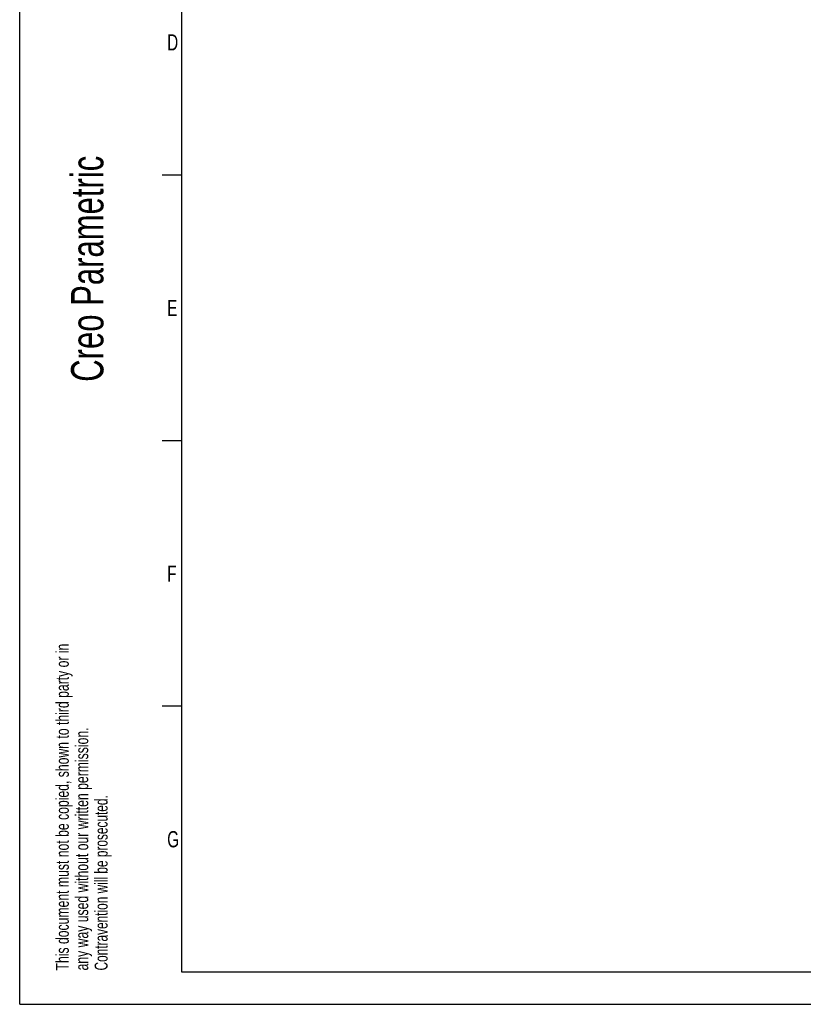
# Model space of a CAD drawing. Extents: x 0 to 420, y 0 to 398.
# Tile 1 of 18: x 0 to 121, y 0 to 152. Entities that reach past the tile are written whole.
import ezdxf

# ---------------------------------------------------------------- set-up
doc = ezdxf.new("R2010")
doc.units = 0
doc.header["$LTSCALE"] = 23.1
doc.layers.add('ASE_65_125-75_DXF_FORMAT', color=7, linetype='CONTINUOUS')
doc.styles.get("Standard").update_dxf_attribs({"font": 'txt', "width": 0.7})

# ---------------------------------------------------------------- blocks, each defined once
blk = doc.blocks.new('SQS_LAGTEXT_BL0', base_point=(7.49, 145.42))
at = {"layer": 'ASE_65_125-75_DXF_FORMAT', "color": 7, "linetype": 'CONTINUOUS'}
for q in [(0, 14.98), (14.98, 0)]:
    blk.add_line((0, 0), q, dxfattribs=at)
for s, height, width, p in [('Creo Parametric', 4.9947, 0.71746, (12.92, 96.09)), ('This document must not be copied, shown to third party or in', 1.9979, 0.704762, (7.58, 5.22)), ('any way used without our written permission.', 1.9979, 0.705628, (10.58, 5.22)), ('Contravention will be prosecuted.', 1.9979, 0.684704, (13.57, 5.22))]:
    blk.add_text(s, height=height, rotation=90, dxfattribs=dict(at, width=width)).set_placement(p)

msp = doc.modelspace()

# ---------------------------------------------------------------- linework, layer by layer
at = {"layer": 'ASE_65_125-75_DXF_FORMAT', "color": 7, "linetype": 'CONTINUOUS'}
for p, q in [((-0.00158, -0.00152), (-0.00158, 296.99848)), ((24.99842, 291.99848), (24.99842, 4.99848)), ((24.99842, 127.99848), (21.99842, 127.99848)), ((24.99842, 86.99848), (21.99842, 86.99848)), ((24.99842, 45.99848), (21.99842, 45.99848)), ((24.99842, 4.99848), (414.99842, 4.99848)), ((-0.00158, -0.00152), (419.99842, -0.00152))]:
    msp.add_line(p, q, dxfattribs=at)

# ---------------------------------------------------------------- block references
msp.add_blockref('SQS_LAGTEXT_BL0', (7.49052, 145.42059), dxfattribs=at)

# ---------------------------------------------------------------- texts
at = {"layer": 'ASE_65_125-75_DXF_FORMAT', "color": 7, "linetype": 'CONTINUOUS', "char_height": 2.5, "attachment_point": 1}
for s, insert, width in [('D', (22.77171, 149.73026), 3.3928571), ('E', (22.77171, 108.73026), 2.6785714), ('F', (22.77171, 67.73026), 2.6785714), ('G', (22.77171, 26.73026), 2.9464286)]:
    msp.add_mtext(s, dxfattribs=dict(at, insert=insert, width=width))

doc.saveas('drawing.dxf')
